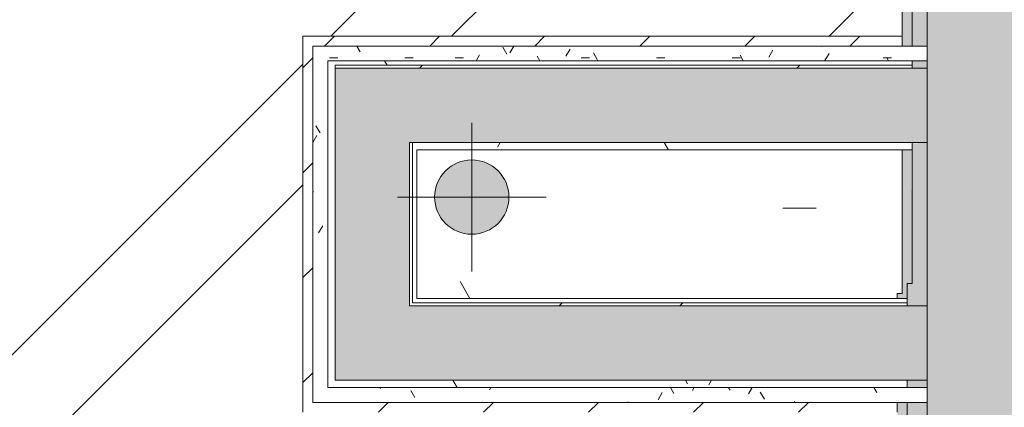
# Model space of a CAD drawing. Header units: millimetres. Extents: x -62758 to 78208, y -26429 to 33271.
# Tile 74 of 256: x -17635 to -16642, y -19708 to -19316. Entities that reach past the tile are written whole.
import ezdxf

# ---------------------------------------------------------------- set-up
doc = ezdxf.new("R2010")
doc.units = ezdxf.units.MM
for name, color, linetype, lineweight in [('A-FLOR', 192, 'Continuous', 18), ('A-FLOR-PATT', 8, 'Continuous', 18), ('A-WALL', 113, 'Continuous', 18), ('A-WALL-PATT', 111, 'Continuous', 25), ('I-WALL', 2, 'Continuous', 18), ('P-PIPE', 3, 'Continuous', 9), ('P-PIPE-CNTR', 3, 'Continuous', 9)]:
    doc.layers.add(name, color=color, linetype=linetype, lineweight=lineweight)
pattern_1 = [(0, (0, 0), (406.4, 101.6), [33.528, -271.272, 33.528, -271.272, -1625.6]), (0, (0, 0), (406.4, 101.6), [-609.6, 33.528, -576.072, 33.528, -271.272, -711.2]), (0, (0, 0), (406.4, 101.6), [-1524, 33.528, -169.672, 33.528, -474.472]), (120, (152.4, 50.8), (-291.1882, 301.15272), [33.528, -271.272, 33.528, -271.272, -1625.6]), (120, (152.4, 50.8), (-291.1882, 301.15272), [-609.6, 33.528, -576.072, 33.528, -271.272, -711.2]), (120, (152.4, 50.8), (-291.1882, 301.15272), [-1524, 33.528, -169.672, 33.528, -474.472]), (240, (203.2, 254), (-115.2118, -402.75272), [33.528, -271.272, 33.528, -271.272, -1625.6]), (240, (203.2, 254), (-115.2118, -402.75272), [-609.6, 33.528, -576.072, 33.528, -271.272, -711.2]), (240, (203.2, 254), (-115.2118, -402.75272), [-1524, 33.528, -169.672, 33.528, -474.472])]
pattern_2 = [(45, (0, 0), (-251.447, 251.447), []), (45, (0, 381), (-251.447, 251.447), [])]
pattern_3 = [(45, (0, 0), (-53.033, 53.033), [])]
pattern_4 = [(0, (0, 0), (101.6, 25.4), [8.382, -67.818, 8.382, -67.818, -406.4]), (0, (0, 0), (101.6, 25.4), [-152.4, 8.382, -144.018, 8.382, -67.818, -177.8]), (0, (0, 0), (101.6, 25.4), [-381, 8.382, -42.418, 8.382, -118.618]), (120, (38.1, 12.7), (-72.797045, 75.28818), [8.382, -67.818, 8.382, -67.818, -406.4]), (120, (38.1, 12.7), (-72.797045, 75.28818), [-152.4, 8.382, -144.018, 8.382, -67.818, -177.8]), (120, (38.1, 12.7), (-72.797045, 75.28818), [-381, 8.382, -42.418, 8.382, -118.618]), (240, (50.8, 63.5), (-28.802955, -100.68818), [8.382, -67.818, 8.382, -67.818, -406.4]), (240, (50.8, 63.5), (-28.802955, -100.68818), [-152.4, 8.382, -144.018, 8.382, -67.818, -177.8]), (240, (50.8, 63.5), (-28.802955, -100.68818), [-381, 8.382, -42.418, 8.382, -118.618])]

# ---------------------------------------------------------------- blocks, each defined once
blk = doc.blocks.new('BE-PMSa-MOD-ESG-ESCOLA-EX-000-R_rvt-1-PLANTA DE IMPERMEABILIZAÇÃO - TÉRREO')
at = {"layer": 'P-PIPE'}
blk.add_hatch(color=8, dxfattribs=at).paths.add_polyline_path([(-17179.08, -19533.05), (-17169.37, -19531.78), (-17160.33, -19528.03), (-17152.56, -19522.07), (-17146.6, -19514.3), (-17142.86, -19505.26), (-17141.58, -19495.55), (-17142.86, -19485.85), (-17146.6, -19476.8), (-17152.56, -19469.04), (-17160.33, -19463.08), (-17169.37, -19459.33), (-17179.08, -19458.05), (-17188.79, -19459.33), (-17197.83, -19463.08), (-17205.6, -19469.04), (-17211.56, -19476.8), (-17215.3, -19485.85), (-17216.58, -19495.55), (-17215.3, -19505.26), (-17211.56, -19514.3), (-17205.6, -19522.07), (-17197.83, -19528.03), (-17188.79, -19531.78)])
at = {"layer": 'P-PIPE', "color": 81}
for start, end in [(0, 180), (180, 0)]:
    blk.add_arc((-17179.08, -19495.55), 37.5, start, end, dxfattribs=at)
at = {"layer": 'P-PIPE-CNTR', "color": 53}
for p, q in [((-17179.08, -19570.55), (-17179.08, -19420.55)), ((-17254.08, -19495.55), (-17104.08, -19495.55))]:
    blk.add_line(p, q, dxfattribs=at)
blk = doc.blocks.new('BE-PMSa-MOD-ARQ-ESCOLA-EX-000-R_0056_rvt-1-PLANTA DE IMPERMEABILIZAÇÃO - TÉRREO')
at = {"layer": 'A-FLOR-PATT', "lineweight": 5}
h = blk.add_hatch(dxfattribs=at)
h.set_pattern_fill('FP_4', color=215, style=0, pattern_type=2)
h.set_pattern_definition([(0, (0, 0), (812.8, 203.2), [33.528, -576.072, 33.528, -576.072, -3251.2]), (0, (0, 0), (812.8, 203.2), [-1219.2, 33.528, -1185.672, 33.528, -576.072, -1422.4]), (0, (0, 0), (812.8, 203.2), [-3048, 33.528, -372.872, 33.528, -982.472]), (120, (304.8, 101.6), (-582.3764, 602.3054), [33.528, -576.072, 33.528, -576.072, -3251.2]), (120, (304.8, 101.6), (-582.3764, 602.3054), [-1219.2, 33.528, -1185.672, 33.528, -576.072, -1422.4]), (120, (304.8, 101.6), (-582.3764, 602.3054), [-3048, 33.528, -372.872, 33.528, -982.472]), (240, (406.4, 508), (-230.4236, -805.5054), [33.528, -576.072, 33.528, -576.072, -3251.2]), (240, (406.4, 508), (-230.4236, -805.5054), [-1219.2, 33.528, -1185.672, 33.528, -576.072, -1422.4]), (240, (406.4, 508), (-230.4236, -805.5054), [-3048, 33.528, -372.872, 33.528, -982.472])])
h.paths.add_polyline_path([(-23334.55, -23172.92), (-23179.55, -23172.92), (-23179.55, -23012.92), (-23334.55, -23012.92), (-23334.55, -23049.74)])
h.paths.add_polyline_path([(-17234.55, -19597.92), (-16749.55, -19597.92), (-16749.55, -19592.92), (-16744.55, -19592.92), (-16744.55, -19447.92), (-17234.55, -19447.92), (-17234.55, -19533.05)])
h.paths.add_polyline_path([(-13404.55, -19597.92), (-13404.55, -19447.92), (-13894.55, -19447.92), (-13894.55, -19592.92), (-13889.55, -19592.92), (-13889.55, -19597.92), (-13426.58, -19597.92)])
h.paths.add_polyline_path([(-13464.08, -19533.05), (-13473.79, -19531.78), (-13482.83, -19528.03), (-13490.6, -19522.07), (-13496.56, -19514.3), (-13500.3, -19505.26), (-13501.58, -19495.55), (-13500.3, -19485.85), (-13496.56, -19476.8), (-13490.6, -19469.04), (-13482.83, -19463.08), (-13473.79, -19459.33), (-13464.08, -19458.05), (-13454.37, -19459.33), (-13445.33, -19463.08), (-13437.56, -19469.04), (-13431.6, -19476.8), (-13427.86, -19485.85), (-13426.58, -19495.55), (-13427.86, -19505.26), (-13431.6, -19514.3), (-13437.56, -19522.07), (-13445.33, -19528.03), (-13454.37, -19531.78)])
h.paths.add_polyline_path([(-17179.08, -19533.05), (-17188.79, -19531.78), (-17197.83, -19528.03), (-17205.6, -19522.07), (-17211.56, -19514.3), (-17215.3, -19505.26), (-17216.58, -19495.55), (-17215.3, -19485.85), (-17211.56, -19476.8), (-17205.6, -19469.04), (-17197.83, -19463.08), (-17188.79, -19459.33), (-17179.08, -19458.05), (-17169.37, -19459.33), (-17160.33, -19463.08), (-17152.56, -19469.04), (-17146.6, -19476.8), (-17142.86, -19485.85), (-17141.58, -19495.55), (-17142.86, -19505.26), (-17146.6, -19514.3), (-17152.56, -19522.07), (-17160.33, -19528.03), (-17169.37, -19531.78)])
h.paths.add_polyline_path([(-10054.95, -17740.92), (-10054.95, -17726.62), (-10166.49, -17726.62), (-10166.49, -17642.92), (-10322.65, -17642.92), (-10322.65, -17740.92), (-10059.94, -17740.92)])
h.paths.add_polyline_path([(-16707.05, -17540.42), (-16661.56, -17539.5), (-16661.56, -17532.92), (-16744.55, -17532.92), (-16744.55, -17540.42)])
h.paths.add_polyline_path([(-23152.7, -17540.42), (-23143.7, -17540.42), (-23143.7, -17532.92), (-23179.55, -17532.92), (-23179.55, -17540.42), (-23159.86, -17540.42)])
h.paths.add_polyline_path([(-26597.05, -17423.12), (-26582.05, -17423.12), (-26582.05, -17390.37), (-26627.05, -17390.37), (-26627.05, -17386.87), (-26582.05, -17386.87), (-26582.05, -15869.37), (-26627.05, -15869.37), (-26627.05, -15865.87), (-26582.05, -15865.87), (-26582.05, -15843.12), (-26737.05, -15843.12), (-26737.05, -15857.62), (-26669.05, -15857.62), (-26669.05, -15865.62), (-26695.05, -15865.62), (-26695.05, -15869.62), (-26669.05, -15869.62), (-26669.05, -15889.62), (-26737.05, -15889.62), (-26737.05, -17376.62), (-26669.05, -17376.62), (-26669.05, -17396.87), (-26695.05, -17396.87), (-26695.05, -17400.62), (-26669.05, -17400.62), (-26669.05, -17408.62), (-26737.05, -17408.62), (-26737.05, -17423.12), (-26623.16, -17423.12)])
at = {"layer": 'A-WALL', "lineweight": 5}
h = blk.add_hatch(color=50, dxfattribs=at)
h.paths.add_polyline_path([(-16744.55, -19592.92), (-16739.55, -19592.92), (-16739.55, -19582.92), (-16734.55, -19582.92), (-16735.53, -19447.92), (-16744.55, -19447.92), (-16744.55, -19582.92)])
h.paths.add_polyline_path([(-16734.55, -19342.92), (-16734.55, -18751.62), (-16744.55, -18751.62), (-16744.55, -19342.92)])
h.paths.add_polyline_path([(-16744.55, -17851.62), (-16734.55, -17851.62), (-16734.55, -17632.92), (-16744.55, -17632.92), (-16744.55, -17831.62)])
h = blk.add_hatch(color=9, dxfattribs=at)
h.paths.add_polyline_path([(-16719.55, -19582.92), (-16719.55, -19440.42), (-16734.55, -19441.47), (-16734.55, -19582.92)])
h.paths.add_polyline_path([(-16722.97, -19365.42), (-16719.55, -19365.42), (-16719.55, -19357.92), (-16734.55, -19357.92), (-16734.55, -19365.42)])
h.paths.add_polyline_path([(-16719.55, -19342.92), (-16719.55, -18751.62), (-16734.55, -18751.62), (-16734.55, -19342.92)])
h.paths.add_polyline_path([(-16734.55, -17851.62), (-16719.55, -17851.62), (-16719.55, -17632.92), (-16734.55, -17632.92), (-16734.55, -17736.62)])
at = {"layer": 'A-WALL-PATT', "lineweight": 5}
h = blk.add_hatch(color=251, dxfattribs=at)
h.paths.add_polyline_path([(-16642.05, -19567.92), (-16629.55, -19567.92), (-16629.55, -18751.62), (-16719.55, -18751.62), (-16719.55, -19567.92), (-16707.05, -19567.92)])
h.paths.add_polyline_path([(-16707.05, -17851.62), (-16629.55, -17851.62), (-16629.55, -17726.62), (-16636.56, -17726.62), (-16636.56, -17617.92), (-16646.56, -17617.92), (-16646.56, -17632.92), (-16719.55, -17632.92), (-16718.8, -17851.62)])
h = blk.add_hatch(dxfattribs=at)
h.set_pattern_fill('FP_107', color=252, style=0, pattern_type=2)
h.set_pattern_definition(pattern_3)
h.paths.add_polyline_path([(-17339.55, -19712.92), (-17339.55, -19332.92), (-17349.55, -19332.92), (-17349.55, -19712.92), (-17347.88, -19712.92)])
h = blk.add_hatch(dxfattribs=at)
h.set_pattern_fill('FP_107', color=252, style=0, pattern_type=2)
h.set_pattern_definition(pattern_3)
h.paths.add_polyline_path([(-17309.55, -19342.92), (-16744.55, -19342.92), (-16744.55, -19332.92), (-17339.55, -19332.92), (-17339.55, -19342.92), (-17318.67, -19342.92)])
h = blk.add_hatch(dxfattribs=at)
h.set_pattern_fill('FP_108', color=215, style=0, pattern_type=2)
h.set_pattern_definition(pattern_4)
h.paths.add_polyline_path([(-17339.55, -19702.92), (-17324.55, -19702.92), (-17324.55, -19342.92), (-17339.55, -19342.92), (-17339.55, -19687.92)])
h = blk.add_hatch(dxfattribs=at)
h.set_pattern_fill('FP_108', color=215, style=0, pattern_type=2)
h.set_pattern_definition(pattern_4)
h.paths.add_polyline_path([(-16734.55, -19357.92), (-16719.55, -19357.92), (-16720.2, -19342.92), (-17324.55, -19342.92), (-17324.55, -19357.92), (-16744.55, -19357.92)])
h = blk.add_hatch(dxfattribs=at)
h.set_pattern_fill('FP_73', color=255, style=0, pattern_type=2)
h.set_pattern_definition(pattern_1)
h.paths.add_polyline_path([(-16744.55, -19362.42), (-16734.55, -19362.36), (-16734.55, -19357.92), (-17317.05, -19357.92), (-17317.05, -19362.42), (-16756.27, -19362.42)])
h = blk.add_hatch(dxfattribs=at)
h.set_pattern_fill('FP_1', color=31, style=0, pattern_type=2)
h.set_pattern_definition(pattern_2)
h.paths.add_polyline_path([(-16756.27, -19365.42), (-16734.55, -19365.42), (-16734.55, -19362.42), (-17317.05, -19362.42), (-17317.05, -19365.42), (-17189.55, -19365.42)])
for color, points in [(254, [(-17312.05, -19605.42), (-17242.05, -19605.42), (-17242.05, -19365.42), (-17317.05, -19365.42), (-17317.05, -19605.42)]), (254, [(-16744.55, -19440.42), (-16719.55, -19440.42), (-16719.55, -19365.42), (-17242.05, -19365.46), (-17242.05, -19440.42), (-16756.27, -19440.42)]), (251, [(-16642.05, -23192.92), (-16636.56, -23192.92), (-16636.56, -23045.11), (-16629.55, -23045.11), (-16629.55, -19567.92), (-16719.55, -19567.92), (-16719.33, -23192.92), (-16707.05, -23192.92)]), (254, [(-17317.05, -19680.42), (-16719.55, -19680.42), (-16719.55, -19605.42), (-17317.05, -19605.42), (-17317.05, -19623.88)])]:
    blk.add_hatch(color=color, dxfattribs=at).paths.add_polyline_path(points)
h = blk.add_hatch(dxfattribs=at)
h.set_pattern_fill('FP_73', color=255, style=0, pattern_type=2)
h.set_pattern_definition(pattern_1)
h.paths.add_polyline_path([(-16735.53, -19447.92), (-16734.55, -19447.92), (-16735.49, -19440.42), (-17234.55, -19440.42), (-17234.55, -19447.92), (-16744.55, -19447.92)])
h = blk.add_hatch(dxfattribs=at)
h.set_pattern_fill('FP_1', color=31, style=0, pattern_type=2)
h.set_pattern_definition(pattern_2)
h.paths.add_polyline_path([(-17242.05, -19605.42), (-16739.55, -19605.42), (-16739.55, -19602.42), (-17242.05, -19602.42), (-17242.05, -19603.69)])
h = blk.add_hatch(dxfattribs=at)
h.set_pattern_fill('FP_73', color=255, style=0, pattern_type=2)
h.set_pattern_definition(pattern_1)
h.paths.add_polyline_path([(-16739.55, -19687.92), (-16739.55, -19680.42), (-17324.55, -19680.42), (-17324.55, -19687.92), (-16749.55, -19687.92)])
h = blk.add_hatch(dxfattribs=at)
h.set_pattern_fill('FP_108', color=215, style=0, pattern_type=2)
h.set_pattern_definition(pattern_4)
h.paths.add_polyline_path([(-17321.94, -19702.92), (-16719.55, -19702.92), (-16719.55, -19687.92), (-17324.55, -19687.92), (-17324.55, -19702.92)])
h = blk.add_hatch(dxfattribs=at)
h.set_pattern_fill('FP_107', color=252, style=0, pattern_type=2)
h.set_pattern_definition(pattern_3)
h.paths.add_polyline_path([(-17320.2, -19712.92), (-16749.55, -19712.92), (-16749.61, -19702.92), (-17339.55, -19702.92), (-17339.28, -19712.92), (-17324.55, -19712.92)])
at = {"layer": 'I-WALL', "lineweight": 5}
h = blk.add_hatch(color=9, dxfattribs=at)
h.paths.add_polyline_path([(-16726.08, -23177.92), (-16719.55, -23177.92), (-16719.55, -22267.92), (-16739.55, -22268.14), (-16739.55, -23177.92), (-16726.31, -23177.92)])
h.paths.add_polyline_path([(-16719.55, -22237.92), (-16719.55, -21342.92), (-16739.55, -21342.92), (-16739.55, -22237.92), (-16727.57, -22237.92)])
h.paths.add_polyline_path([(-16735.54, -21312.92), (-16719.55, -21312.92), (-16719.55, -19702.92), (-16739.55, -19702.92), (-16739.55, -21312.92)])
h.paths.add_polyline_path([(-16719.55, -19687.92), (-16719.55, -19680.42), (-16739.55, -19680.42), (-16738.55, -19687.92), (-16727.26, -19687.92)])
h.paths.add_polyline_path([(-16739.55, -19605.42), (-16719.55, -19605.42), (-16719.55, -19582.92), (-16739.55, -19582.92), (-16739.55, -19603.69)])
h = blk.add_hatch(color=50, dxfattribs=at)
h.paths.add_polyline_path([(-16749.55, -23167.92), (-16739.55, -23167.84), (-16739.55, -22267.92), (-16749.55, -22267.92), (-16749.55, -23049.74)])
h.paths.add_polyline_path([(-16739.55, -22237.92), (-16739.55, -21342.92), (-16749.55, -21342.92), (-16749.55, -22237.92)])
h.paths.add_polyline_path([(-16739.55, -21312.92), (-16739.55, -19702.92), (-16749.55, -19702.92), (-16749.55, -21312.92)])
h.paths.add_polyline_path([(-16742.05, -19597.92), (-16739.55, -19597.92), (-16739.55, -19592.92), (-16749.55, -19592.92), (-16749.55, -19597.92)])
at = {"layer": 'A-WALL', "color": 130, "lineweight": 5}
for p, q in [((-16734.55, -18751.62), (-16734.55, -19342.92)), ((-16719.55, -18751.62), (-16719.55, -19342.92)), ((-16744.55, -19342.92), (-16744.55, -19332.92)), ((-17339.55, -19702.92), (-17339.55, -19342.92)), ((-17339.55, -19342.92), (-17324.55, -19342.92)), ((-16744.55, -19342.92), (-17324.55, -19342.92)), ((-16734.55, -19342.92), (-16744.55, -19342.92)), ((-16719.55, -19342.92), (-16734.55, -19342.92)), ((-16719.55, -19342.92), (-16719.55, -19357.92)), ((-16719.55, -19357.92), (-16719.55, -19342.92)), ((-17324.55, -19357.92), (-17324.55, -19597.92)), ((-17317.05, -19357.92), (-17324.55, -19357.92)), ((-17324.55, -19597.92), (-17324.55, -19357.92)), ((-17324.55, -19357.92), (-17317.05, -19357.92)), ((-17317.05, -19357.92), (-17234.55, -19357.92)), ((-16744.55, -19357.92), (-17234.55, -19357.92)), ((-17234.55, -19357.92), (-16744.55, -19357.92)), ((-16744.55, -19357.92), (-16734.55, -19357.92)), ((-16744.55, -19357.92), (-16734.55, -19357.92)), ((-16734.55, -19357.92), (-16734.55, -19362.42)), ((-16734.55, -19357.92), (-16734.55, -19362.42)), ((-16734.55, -19357.92), (-16719.55, -19357.92)), ((-16719.55, -19357.92), (-16719.55, -19365.42)), ((-17317.05, -19365.42), (-17317.05, -19362.42)), ((-17317.05, -19362.42), (-17234.55, -19362.42)), ((-17317.05, -19365.42), (-17317.05, -19362.42)), ((-17317.05, -19597.92), (-17317.05, -19365.42)), ((-17317.05, -19365.42), (-17242.05, -19365.42)), ((-17242.05, -19365.42), (-17234.55, -19365.42)), ((-16744.55, -19362.42), (-17234.55, -19362.42)), ((-16744.55, -19365.42), (-17234.55, -19365.42)), ((-16744.55, -19362.42), (-16734.55, -19362.42)), ((-16744.55, -19365.42), (-16734.55, -19365.42)), ((-16734.55, -19362.42), (-16734.55, -19365.42)), ((-16734.55, -19362.42), (-16734.55, -19365.42)), ((-16734.55, -19365.42), (-16719.55, -19365.42)), ((-16719.55, -19365.42), (-16719.55, -19440.42)), ((-16719.55, -19365.42), (-16719.55, -19440.42)), ((-17242.05, -19597.92), (-17242.05, -19440.42)), ((-17242.05, -19440.42), (-17239.05, -19440.42)), ((-17239.05, -19597.92), (-17239.05, -19440.42)), ((-17239.05, -19440.42), (-17234.55, -19440.42)), ((-16744.55, -19440.42), (-17234.55, -19440.42)), ((-16744.55, -19440.42), (-16734.55, -19440.42)), ((-16744.55, -19447.92), (-16734.55, -19447.92)), ((-16734.55, -19440.42), (-16734.55, -19447.92)), ((-16734.55, -19440.42), (-16734.55, -19447.92)), ((-16734.55, -19440.42), (-16719.55, -19440.42)), ((-16734.55, -19447.92), (-16734.55, -19567.92)), ((-16719.55, -19440.42), (-16719.55, -19567.92)), ((-16734.55, -19567.92), (-16734.55, -19582.92)), ((-16719.55, -19582.92), (-16719.55, -19567.92)), ((-16719.55, -19582.92), (-16719.55, -19567.92)), ((-16739.55, -19582.92), (-16734.55, -19582.92)), ((-16739.55, -19592.92), (-16739.55, -19582.92)), ((-16739.55, -19592.92), (-16739.55, -19582.92)), ((-16739.55, -19582.92), (-16734.55, -19582.92)), ((-16719.55, -19592.92), (-16719.55, -19582.92)), ((-17317.05, -19605.42), (-17317.05, -19597.92)), ((-17242.05, -19602.42), (-17242.05, -19597.92)), ((-17239.05, -19602.42), (-17239.05, -19597.92)), ((-16749.55, -19597.92), (-16739.55, -19597.92)), ((-16739.55, -19592.92), (-16739.55, -19597.92)), ((-16739.55, -19597.92), (-16739.55, -19602.42)), ((-16739.55, -19597.92), (-16739.55, -19602.42)), ((-16719.55, -19592.92), (-16719.55, -19605.42)), ((-17317.05, -19680.42), (-17317.05, -19605.42)), ((-17242.05, -19605.42), (-17242.05, -19602.42)), ((-16749.55, -19605.42), (-17242.05, -19605.42)), ((-16749.55, -19602.42), (-17239.05, -19602.42)), ((-16749.55, -19602.42), (-16739.55, -19602.42)), ((-16749.55, -19605.42), (-16739.55, -19605.42)), ((-16739.55, -19602.42), (-16739.55, -19605.42)), ((-16739.55, -19602.42), (-16739.55, -19605.42)), ((-16739.55, -19605.42), (-16719.55, -19605.42)), ((-16719.55, -19605.42), (-16719.55, -19680.42)), ((-16719.55, -19605.42), (-16719.55, -19680.42)), ((-17324.55, -19680.42), (-17324.55, -19687.92)), ((-17324.55, -19687.92), (-17324.55, -19680.42)), ((-17324.55, -19687.92), (-16749.55, -19687.92)), ((-16749.55, -19687.92), (-17324.55, -19687.92)), ((-16749.55, -19680.42), (-17317.05, -19680.42)), ((-16749.55, -19680.42), (-16739.55, -19680.42)), ((-16749.55, -19687.92), (-16739.55, -19687.92)), ((-16749.55, -19687.92), (-16739.55, -19687.92)), ((-16739.55, -19680.42), (-16739.55, -19687.92)), ((-16739.55, -19680.42), (-16739.55, -19687.92)), ((-16739.55, -19680.42), (-16719.55, -19680.42)), ((-16739.55, -19687.92), (-16719.55, -19687.92)), ((-16719.55, -19680.42), (-16719.55, -19687.92)), ((-16719.55, -19687.92), (-16719.55, -19702.92)), ((-16719.55, -19687.92), (-16719.55, -19702.92)), ((-17324.55, -19702.92), (-17339.55, -19702.92)), ((-16749.55, -19702.92), (-17324.55, -19702.92)), ((-16749.55, -19712.92), (-16749.55, -19702.92)), ((-16749.55, -19702.92), (-16739.55, -19702.92)), ((-16739.55, -19702.92), (-16739.55, -21312.92)), ((-16739.55, -19702.92), (-16719.55, -19702.92)), ((-16719.55, -19702.92), (-16719.55, -21312.92))]:
    blk.add_line(p, q, dxfattribs=at)
at = {"layer": 'A-WALL', "color": 90, "lineweight": 9}
for p, q in [((-16744.55, -18771.62), (-16744.55, -19332.92)), ((-17349.55, -19332.92), (-17349.55, -19712.92)), ((-17339.55, -19332.92), (-17349.55, -19332.92)), ((-17324.55, -19332.92), (-17339.55, -19332.92)), ((-16744.55, -19332.92), (-17324.55, -19332.92)), ((-16744.55, -19447.92), (-16744.55, -19592.92))]:
    blk.add_line(p, q, dxfattribs=at)
at = {"layer": 'A-WALL', "color": 170, "lineweight": 5}
blk.add_line((-17324.55, -19680.42), (-17324.55, -19597.92), dxfattribs=at)
at = {"layer": 'I-WALL', "color": 90, "lineweight": 9}
for p, q in [((-17234.55, -19597.92), (-17234.55, -19447.92)), ((-17234.55, -19447.92), (-16744.55, -19447.92)), ((-16749.55, -19597.92), (-17234.55, -19597.92)), ((-16744.55, -19592.92), (-16749.55, -19592.92)), ((-16749.55, -19592.92), (-16749.55, -19597.92))]:
    blk.add_line(p, q, dxfattribs=at)

msp = doc.modelspace()

# ---------------------------------------------------------------- hatches: boundary and pattern name
at = {"layer": 'A-FLOR'}
h = msp.add_hatch(dxfattribs=at)
h.set_pattern_fill('FP_1', color=1, style=0, pattern_type=2)
h.set_pattern_definition(pattern_2)
h.paths.add_polyline_path([(-16756.27, -23167.92), (-16749.55, -23167.92), (-16749.55, -22267.92), (-18099.55, -22267.92), (-18099.55, -22317.92), (-18089.55, -22317.92), (-18089.55, -22367.92), (-17579.55, -22367.92), (-17579.55, -22357.92), (-17568.55, -22357.92), (-17568.55, -22337.91), (-17679.55, -22337.91), (-17679.55, -22318.91), (-17549.55, -22318.91), (-17549.55, -22357.92), (-17539.55, -22357.92), (-17539.55, -22367.92), (-17499.55, -22367.92), (-17499.55, -22407.92), (-17539.55, -22407.92), (-17539.55, -22417.92), (-17549.55, -22417.92), (-17549.55, -22456.92), (-17679.55, -22456.92), (-17679.55, -22437.92), (-17568.55, -22436.92), (-17568.55, -22417.92), (-17579.55, -22417.92), (-17579.55, -22407.92), (-18099.55, -22407.92), (-18099.55, -22367.92), (-18129.55, -22367.92), (-18129.55, -22042.92), (-18089.55, -22042.92), (-18089.55, -22092.92), (-18099.55, -22092.92), (-18099.55, -22237.92), (-16749.55, -22237.92), (-16749.55, -21342.92), (-18099.55, -21342.92), (-18099.55, -21392.92), (-18089.55, -21392.92), (-18089.55, -21442.92), (-17579.55, -21442.92), (-17579.55, -21432.92), (-17568.55, -21432.92), (-17568.55, -21412.91), (-17679.55, -21412.91), (-17679.55, -21393.91), (-17549.55, -21393.91), (-17549.55, -21432.92), (-17539.55, -21432.92), (-17539.55, -21442.92), (-17499.55, -21442.92), (-17499.55, -21482.92), (-17539.55, -21482.92), (-17539.55, -21492.92), (-17549.55, -21492.92), (-17549.55, -21531.92), (-17679.55, -21531.92), (-17679.55, -21512.92), (-17568.55, -21511.92), (-17568.55, -21492.92), (-17579.55, -21492.92), (-17579.55, -21482.92), (-18099.55, -21482.92), (-18099.55, -21442.92), (-18129.55, -21442.92), (-18129.55, -21312.92), (-17349.55, -21312.92), (-17349.55, -19332.92), (-16744.55, -19332.92), (-16744.55, -18771.62), (-16759.55, -18771.62), (-16759.55, -18721.62), (-16744.55, -18721.62), (-16744.55, -17921.62), (-17484.55, -17921.62), (-17484.55, -17931.62), (-17495.55, -17931.62), (-17495.55, -17951.63), (-17384.55, -17951.63), (-17384.55, -17970.63), (-17514.55, -17970.63), (-17514.55, -17931.62), (-17524.55, -17931.62), (-17524.55, -17921.62), (-17564.55, -17921.62), (-17564.55, -17891.62), (-17524.55, -17891.62), (-17524.55, -17881.62), (-17514.55, -17881.62), (-17514.55, -17842.62), (-17384.55, -17842.62), (-17384.55, -17861.62), (-17495.55, -17861.62), (-17495.55, -17881.62), (-17484.55, -17881.62), (-17484.55, -17891.62), (-16744.55, -17891.62), (-16744.55, -17881.62), (-16759.55, -17881.62), (-16759.55, -17831.62), (-16744.55, -17831.62), (-16744.55, -17642.92), (-17644.55, -17642.92), (-17644.55, -18532.92), (-17674.55, -18532.92), (-17674.55, -17642.92), (-19164.55, -17642.92), (-19164.55, -17742.92), (-19194.55, -17742.92), (-19194.55, -17782.92), (-19714.55, -17782.92), (-19714.55, -17792.92), (-19725.55, -17792.92), (-19725.55, -17812.92), (-19614.55, -17812.92), (-19614.55, -17831.92), (-19744.55, -17831.92), (-19744.55, -17792.92), (-19754.55, -17792.92), (-19754.55, -17782.92), (-19794.55, -17782.92), (-19794.55, -17742.92), (-19754.55, -17742.92), (-19754.55, -17732.92), (-19744.55, -17732.92), (-19744.55, -17693.91), (-19614.55, -17693.91), (-19614.55, -17712.91), (-19725.55, -17713.92), (-19725.55, -17732.92), (-19714.55, -17732.92), (-19714.55, -17742.92), (-19204.55, -17742.92), (-19204.55, -17692.92), (-19194.55, -17692.92), (-19194.55, -17642.92), (-20547.05, -17642.92), (-20547.05, -18537.92), (-20054.55, -18537.92), (-20054.55, -18437.92), (-19784.55, -18437.92), (-19784.55, -18537.92), (-19194.55, -18537.92), (-19194.55, -18392.92), (-19204.55, -18392.92), (-19204.55, -18342.92), (-19164.55, -18342.92), (-19164.55, -18667.92), (-19194.55, -18667.92), (-19194.55, -18707.92), (-19714.55, -18707.92), (-19714.55, -18717.92), (-19725.55, -18717.92), (-19725.55, -18737.92), (-19614.55, -18737.92), (-19614.55, -18756.92), (-19744.55, -18756.92), (-19744.55, -18717.92), (-19754.55, -18717.92), (-19754.55, -18707.92), (-19794.55, -18707.92), (-19794.55, -18667.92), (-19754.55, -18667.92), (-19754.55, -18657.92), (-19744.55, -18657.92), (-19744.55, -18618.91), (-19614.55, -18618.91), (-19614.55, -18637.91), (-19725.55, -18638.92), (-19725.55, -18657.92), (-19714.55, -18657.92), (-19714.55, -18667.92), (-19204.55, -18667.92), (-19204.55, -18617.92), (-19194.55, -18617.92), (-19194.55, -18567.92), (-20547.05, -18567.92), (-20547.05, -19462.92), (-20054.55, -19462.92), (-20054.55, -19362.92), (-19784.55, -19362.92), (-19784.55, -19462.92), (-19194.55, -19462.92), (-19194.55, -19317.92), (-19204.55, -19317.92), (-19204.55, -19267.92), (-19164.55, -19267.92), (-19164.55, -19592.92), (-19194.55, -19592.92), (-19194.55, -19632.92), (-19714.55, -19632.92), (-19714.55, -19642.92), (-19725.55, -19642.92), (-19725.55, -19662.92), (-19614.55, -19662.92), (-19614.55, -19681.92), (-19744.55, -19681.92), (-19744.55, -19642.92), (-19754.55, -19642.92), (-19754.55, -19632.92), (-19794.55, -19632.92), (-19794.55, -19592.92), (-19754.55, -19592.92), (-19754.55, -19582.92), (-19744.55, -19582.92), (-19744.55, -19543.91), (-19614.55, -19543.91), (-19614.55, -19562.91), (-19725.55, -19563.92), (-19725.55, -19582.92), (-19714.55, -19582.92), (-19714.55, -19592.92), (-19204.55, -19592.92), (-19204.55, -19542.92), (-19194.55, -19542.92), (-19194.55, -19492.92), (-20547.05, -19492.92), (-20547.05, -20387.92), (-20005.8, -20387.92), (-20005.8, -20287.92), (-19735.8, -20287.92), (-19735.8, -20387.92), (-19194.55, -20387.92), (-19194.55, -20242.92), (-19204.55, -20242.92), (-19204.55, -20192.92), (-19164.55, -20192.92), (-19164.55, -20517.92), (-19194.55, -20517.92), (-19194.55, -20557.92), (-19714.55, -20557.92), (-19714.55, -20567.92), (-19725.55, -20567.92), (-19725.55, -20587.92), (-19614.55, -20587.92), (-19614.55, -20606.92), (-19744.55, -20606.92), (-19744.55, -20567.92), (-19754.55, -20567.92), (-19754.55, -20557.92), (-19794.55, -20557.92), (-19794.55, -20517.92), (-19754.55, -20517.92), (-19754.55, -20507.92), (-19744.55, -20507.92), (-19744.55, -20468.91), (-19614.55, -20468.91), (-19614.55, -20487.91), (-19725.55, -20488.92), (-19725.55, -20507.92), (-19714.55, -20507.92), (-19714.55, -20517.92), (-19204.55, -20517.92), (-19204.55, -20467.92), (-19194.55, -20467.92), (-19194.55, -20417.92), (-20547.05, -20417.92), (-20547.05, -21312.92), (-20054.55, -21312.92), (-20054.55, -21212.92), (-19784.55, -21212.92), (-19784.55, -21312.92), (-19194.55, -21312.92), (-19194.55, -21167.92), (-19204.55, -21167.92), (-19204.55, -21117.92), (-19164.55, -21117.92), (-19164.55, -21442.92), (-19194.55, -21442.92), (-19194.55, -21482.92), (-19714.55, -21482.92), (-19714.55, -21492.92), (-19725.55, -21492.92), (-19725.55, -21512.92), (-19614.55, -21512.92), (-19614.55, -21531.92), (-19744.55, -21531.92), (-19744.55, -21492.92), (-19754.55, -21492.92), (-19754.55, -21482.92), (-19794.55, -21482.92), (-19794.55, -21442.92), (-19754.55, -21442.92), (-19754.55, -21432.92), (-19744.55, -21432.92), (-19744.55, -21393.91), (-19614.55, -21393.91), (-19614.55, -21412.91), (-19725.55, -21413.92), (-19725.55, -21432.92), (-19714.55, -21432.92), (-19714.55, -21442.92), (-19204.55, -21442.92), (-19204.55, -21392.92), (-19194.55, -21392.92), (-19194.55, -21342.92), (-20547.05, -21342.92), (-20547.05, -22237.92), (-19194.55, -22237.92), (-19194.55, -22092.92), (-19204.55, -22092.92), (-19204.55, -22042.92), (-19164.55, -22042.92), (-19164.55, -22367.92), (-19194.55, -22367.92), (-19194.55, -22407.92), (-19714.55, -22407.92), (-19714.55, -22417.92), (-19725.55, -22417.92), (-19725.55, -22437.92), (-19614.55, -22437.92), (-19614.55, -22456.92), (-19744.55, -22456.92), (-19744.55, -22417.92), (-19754.55, -22417.92), (-19754.55, -22407.92), (-19794.55, -22407.92), (-19794.55, -22367.92), (-19754.55, -22367.92), (-19754.55, -22357.92), (-19744.55, -22357.92), (-19744.55, -22318.91), (-19614.55, -22318.91), (-19614.55, -22337.91), (-19725.55, -22338.92), (-19725.55, -22357.92), (-19714.55, -22357.92), (-19714.55, -22367.92), (-19204.55, -22367.92), (-19204.55, -22317.92), (-19194.55, -22317.92), (-19194.55, -22267.92), (-20547.05, -22267.92), (-20547.05, -23167.92), (-19194.55, -23167.92), (-19194.55, -23017.92), (-19204.55, -23017.92), (-19204.55, -22967.92), (-19164.55, -22967.92), (-19164.55, -23167.92), (-18129.55, -23167.92), (-18129.55, -22967.92), (-18089.55, -22967.92), (-18089.55, -23017.92), (-18099.55, -23017.92), (-18099.55, -23167.92)])
h.paths.add_polyline_path([(-17031.43, -21157.11), (-17030.81, -21157.01), (-17031.22, -21157.01)])
h.paths.add_polyline_path([(-16994.93, -21140.14), (-16993.44, -21139.44), (-16994.05, -21139.44)])
h.paths.add_polyline_path([(-16961.89, -21112.82), (-16959.11, -21110.48), (-16960.02, -21110.48)])
h.paths.add_polyline_path([(-16933.98, -21076.74), (-16929.85, -21071.19), (-16931.08, -21071.19)])
h.paths.add_polyline_path([(-20519.58, -21050.83), (-20527.07, -21048.82), (-20531.07, -21044.88), (-20534.04, -21039.74), (-20534.55, -21035.86), (-20534.48, -20696.37), (-20533.35, -20692.02), (-20528.22, -20684.73), (-20520.3, -20680.62), (-20515.84, -20680.08), (-20403.01, -20680.47), (-20396.59, -20682.44), (-20389.64, -20685.86), (-20298.87, -20685.86), (-20292.3, -20683.57), (-20283.37, -20682.57), (-20007.34, -20683.72), (-19986.94, -20686.19), (-19958.84, -20696.96), (-19934.2, -20714.22), (-19914.48, -20736.95), (-19900.32, -20766.22), (-19894.19, -20793.13), (-19891.53, -20826.72), (-19890.72, -20872.85), (-19891.26, -20899.27), (-19894.48, -20939.27), (-19900.88, -20967.37), (-19914.49, -20994.21), (-19934.21, -21016.94), (-19958.86, -21034.2), (-19986.96, -21044.96), (-20016.84, -21048.57), (-20292.28, -21047.59), (-20300.76, -21044.88), (-20390.82, -21045.86), (-20396.21, -21049.3), (-20403.97, -21050.83)])
h.paths.add_polyline_path([(-17226.75, -21033.8), (-17238.25, -20997.94), (-17231.6, -21023.44)])
h.paths.add_polyline_path([(-16912.35, -21033.8), (-16907.5, -21023.44), (-16900.85, -20997.94), (-16909.03, -21023.44)])
h.paths.add_polyline_path([(-17241.4, -20985.83), (-17247.71, -20944.62), (-17245.6, -20969.72)])
h.paths.add_polyline_path([(-16897.7, -20985.83), (-16893.5, -20969.72), (-16893.5, -20958.39), (-16895.23, -20969.72)])
h.paths.add_polyline_path([(-17248.56, -20934.46), (-17248.56, -20891.38), (-17250.37, -20912.92)])
h.paths.add_polyline_path([(-16891.39, -20881.21), (-16893.5, -20856.12), (-16897.46, -20841.57), (-16893.5, -20867.45)])
h.paths.add_polyline_path([(-17247.71, -20881.21), (-17241.4, -20840), (-17245.6, -20856.12)])
h.paths.add_polyline_path([(-16900.85, -20827.9), (-16908.99, -20799.21), (-16912.35, -20792.03), (-16903.03, -20821.11)])
h.paths.add_polyline_path([(-17238.25, -20827.9), (-17226.75, -20792.03), (-17231.6, -20802.39)])
h.paths.add_polyline_path([(-16919.41, -20776.96), (-16931.54, -20752.37), (-16931.08, -20754.64), (-16929.85, -20757)])
h.paths.add_polyline_path([(-17031.43, -20357.11), (-17030.81, -20357.01), (-17031.22, -20357.01)])
h.paths.add_polyline_path([(-16994.93, -20340.14), (-16993.44, -20339.44), (-16994.05, -20339.44)])
h.paths.add_polyline_path([(-16961.89, -20312.82), (-16959.11, -20310.48), (-16960.02, -20310.48)])
h.paths.add_polyline_path([(-16933.98, -20276.74), (-16929.85, -20271.19), (-16931.08, -20271.19)])
h.paths.add_polyline_path([(-17226.75, -20233.8), (-17238.25, -20197.94), (-17231.36, -20223.95)])
h.paths.add_polyline_path([(-16912.35, -20233.8), (-16907.5, -20223.44), (-16903.03, -20204.72), (-16909.03, -20223.44)])
h.paths.add_polyline_path([(-17241.4, -20185.83), (-17247.71, -20144.62), (-17245.6, -20169.72)])
h.paths.add_polyline_path([(-16897.7, -20185.83), (-16893.5, -20169.72), (-16893.5, -20158.39), (-16897.46, -20184.26)])
h.paths.add_polyline_path([(-17248.56, -20134.46), (-17248.56, -20091.38), (-17250.1, -20116.16)])
h.paths.add_polyline_path([(-20519.58, -20125.83), (-20527.07, -20123.82), (-20531.07, -20119.88), (-20534.04, -20114.74), (-20534.55, -20110.86), (-20534.48, -19771.37), (-20533.35, -19767.02), (-20528.22, -19759.73), (-20520.3, -19755.62), (-20515.84, -19755.08), (-20403.01, -19755.47), (-20396.59, -19757.44), (-20389.64, -19760.86), (-20298.87, -19760.86), (-20292.3, -19758.57), (-20283.37, -19757.57), (-20007.34, -19758.72), (-19986.94, -19761.19), (-19958.84, -19771.96), (-19934.2, -19789.22), (-19914.48, -19811.95), (-19900.32, -19841.22), (-19894.19, -19868.13), (-19891.53, -19901.72), (-19890.72, -19947.85), (-19892.19, -19986.59), (-19894.48, -20014.27), (-19900.88, -20042.37), (-19914.49, -20069.21), (-19934.21, -20091.94), (-19958.86, -20109.2), (-19986.96, -20119.96), (-20016.84, -20123.57), (-20292.28, -20122.59), (-20300.76, -20119.88), (-20390.82, -20120.86), (-20396.21, -20124.3), (-20403.97, -20125.83)])
h.paths.add_polyline_path([(-16890.54, -20093.92), (-16890.38, -20093.24), (-16890.54, -20093.24)])
h.paths.add_polyline_path([(-16891.39, -20081.21), (-16893.5, -20056.12), (-16897.7, -20040), (-16893.5, -20067.45)])
h.paths.add_polyline_path([(-17247.71, -20081.21), (-17241.4, -20040), (-17245.86, -20059.17)])
h.paths.add_polyline_path([(-17238.25, -20027.9), (-17226.75, -19992.03), (-17231.6, -20002.39)])
h.paths.add_polyline_path([(-16900.85, -20027.9), (-16907.5, -20002.39), (-16912.35, -19992.03), (-16907.5, -20007.16)])
h.paths.add_polyline_path([(-16919.41, -19976.96), (-16932.3, -19951.36), (-16931.08, -19954.64), (-16929.85, -19957)])
h.paths.add_polyline_path([(-20403.97, -19200.83), (-20523.46, -19200.32), (-20530.17, -19196.45), (-20534.04, -19189.74), (-20534.55, -19185.86), (-20534.48, -18846.37), (-20533.35, -18842.02), (-20528.22, -18834.73), (-20520.3, -18830.62), (-20515.84, -18830.08), (-20403.01, -18830.47), (-20396.59, -18832.44), (-20389.64, -18835.86), (-20298.87, -18835.86), (-20292.3, -18833.57), (-20283.37, -18832.57), (-20007.34, -18833.72), (-19982.48, -18837.9), (-19958.84, -18846.96), (-19934.2, -18864.22), (-19914.48, -18886.95), (-19900.32, -18916.22), (-19894.19, -18943.13), (-19891.53, -18976.72), (-19890.72, -19022.85), (-19891.26, -19049.27), (-19894.48, -19089.27), (-19900.88, -19117.37), (-19914.49, -19144.21), (-19934.21, -19166.94), (-19958.86, -19184.2), (-19986.96, -19194.96), (-20016.84, -19198.57), (-20292.28, -19197.59), (-20300.76, -19194.88), (-20390.82, -19195.86), (-20396.21, -19199.3)])
h.paths.add_polyline_path([(-20519.58, -18275.83), (-20527.07, -18273.82), (-20531.07, -18269.88), (-20534.04, -18264.74), (-20534.55, -18260.86), (-20534.48, -17921.37), (-20533.35, -17917.02), (-20528.22, -17909.73), (-20520.3, -17905.62), (-20515.84, -17905.08), (-20403.01, -17905.47), (-20396.59, -17907.44), (-20389.64, -17910.86), (-20298.87, -17910.86), (-20292.3, -17908.57), (-20283.37, -17907.57), (-20007.34, -17908.72), (-19986.94, -17911.19), (-19958.84, -17921.96), (-19934.2, -17939.22), (-19914.48, -17961.95), (-19900.32, -17991.22), (-19894.19, -18018.13), (-19890.89, -18072.12), (-19890.72, -18097.85), (-19891.26, -18124.27), (-19894.48, -18164.27), (-19900.88, -18192.37), (-19914.49, -18219.21), (-19934.21, -18241.94), (-19958.86, -18259.2), (-19986.96, -18269.96), (-20016.84, -18273.57), (-20292.28, -18272.59), (-20300.76, -18269.88), (-20390.82, -18270.86), (-20396.21, -18274.3), (-20403.97, -18275.83)])

# ---------------------------------------------------------------- block references
at = {"lineweight": 5}
for name in ['BE-PMSa-MOD-ARQ-ESCOLA-EX-000-R_0056_rvt-1-PLANTA DE IMPERMEABILIZAÇÃO - TÉRREO', 'BE-PMSa-MOD-ESG-ESCOLA-EX-000-R_rvt-1-PLANTA DE IMPERMEABILIZAÇÃO - TÉRREO']:
    msp.add_blockref(name, (0, 0), dxfattribs=at)

doc.saveas('drawing.dxf')
